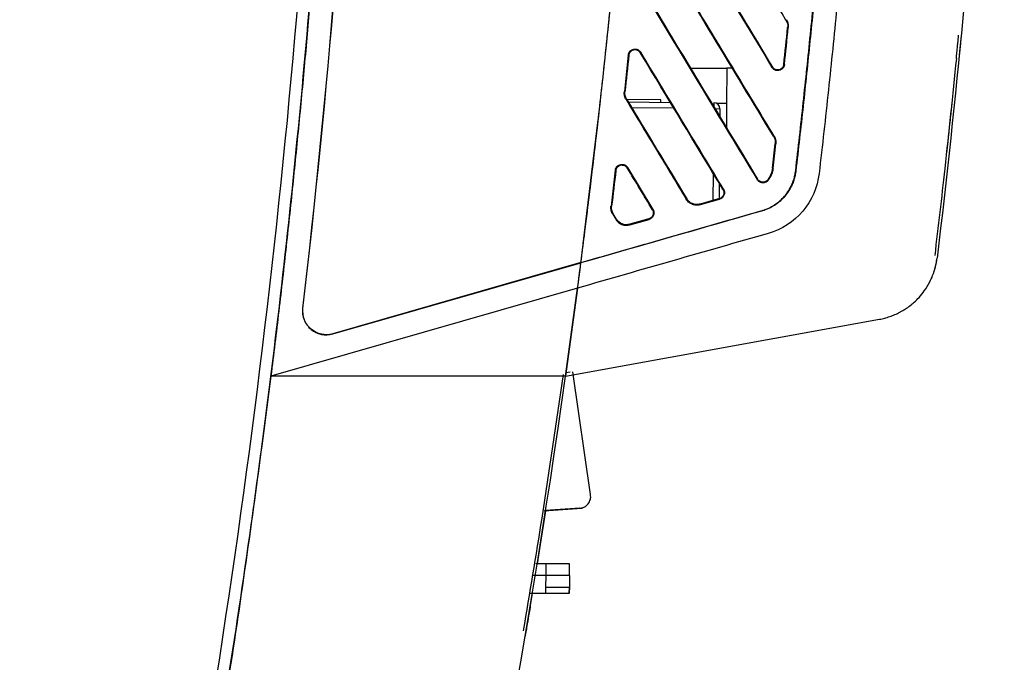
# Model space of a CAD drawing. Header units: millimetres. Extents: x 51 to 353, y -23 to 217.
# Tile 33 of 147: x 82 to 99, y 85 to 96. Entities that reach past the tile are written whole.
import ezdxf

# ---------------------------------------------------------------- set-up
doc = ezdxf.new("R2010")
doc.units = ezdxf.units.MM

msp = doc.modelspace()

# ---------------------------------------------------------------- linework, layer by layer
at = {"color": 7, "linetype": 'Continuous', "lineweight": 25}
for p, q in [((95.439, 95.537), (95.448, 95.543)), ((95.478, 95.41), (95.468, 95.411)), ((92.977, 94.991), (92.968, 94.985)), ((92.766, 94.944), (92.699, 94.323)), ((92.777, 94.943), (92.766, 94.944)), ((93.82, 94.723), (94.434, 94.723)), ((94.434, 94.723), (94.429, 94.123)), ((94.529, 94.723), (94.434, 94.723)), ((95.202, 94.735), (95.211, 94.74)), ((95.403, 94.783), (95.414, 94.782)), ((92.699, 94.323), (92.709, 94.321)), ((92.737, 94.194), (92.728, 94.188)), ((93.319, 94.183), (92.741, 94.188)), ((93.319, 94.143), (93.319, 94.183)), ((92.283, 94.152), (92.291, 94.152)), ((92.765, 94.148), (93.478, 94.141)), ((94.219, 94.135), (94.218, 94.035)), ((94.218, 94.035), (94.318, 94.034)), ((94.429, 94.123), (94.263, 94.123)), ((94.429, 94.123), (94.263, 94.123)), ((94.429, 94.123), (94.263, 94.123)), ((94.318, 94.034), (94.317, 93.9)), ((94.429, 94.123), (94.432, 93.709)), ((91.999, 91.743), (92.257, 93.847)), ((95.229, 93.566), (95.238, 93.571)), ((95.267, 93.437), (95.257, 93.438)), ((92.546, 92.99), (92.473, 92.381)), ((92.557, 92.989), (92.546, 92.99)), ((92.757, 93.036), (92.748, 93.031)), ((93.185, 92.327), (92.757, 93.036)), ((95.21, 93.028), (95.221, 93.027)), ((94.95, 92.833), (94.959, 92.839)), ((95.13, 92.829), (95.139, 92.823)), ((95.604, 92.982), (95.607, 92.982)), ((94.307, 92.771), (94.305, 92.528)), ((94.371, 92.665), (94.38, 92.67)), ((92.095, 92.479), (92.11, 92.594)), ((93.747, 92.503), (93.756, 92.509)), ((94.311, 92.512), (93.986, 92.419)), ((93.989, 92.408), (94.314, 92.501)), ((94.311, 92.512), (94.314, 92.501)), ((92.473, 92.381), (92.483, 92.38)), ((93.176, 92.322), (93.185, 92.327)), ((93.989, 92.408), (93.986, 92.419)), ((92.502, 92.244), (92.511, 92.25)), ((92.502, 92.244), (92.552, 92.161)), ((92.561, 92.166), (92.511, 92.25)), ((92.552, 92.161), (92.561, 92.166)), ((93.116, 92.169), (92.791, 92.076)), ((92.794, 92.066), (93.119, 92.159)), ((93.116, 92.169), (93.119, 92.159)), ((95.031, 92.302), (95.03, 92.305)), ((92.791, 92.076), (92.794, 92.066)), ((91.963, 91.426), (87.756, 90.22)), ((87.757, 90.216), (91.963, 91.422)), ((91.963, 91.426), (91.963, 91.422)), ((91.907, 90.994), (86.707, 89.503)), ((91.704, 89.503), (91.907, 90.994)), ((91.907, 90.994), (91.704, 89.503)), ((87.245, 90.651), (87.248, 90.65)), ((91.704, 89.503), (97.023, 90.465)), ((87.756, 90.22), (87.757, 90.216)), ((91.704, 89.503), (86.707, 89.503)), ((91.783, 89.569), (91.711, 89.556)), ((92.125, 87.494), (91.823, 89.576)), ((91.363, 87.219), (91.274, 86.651)), ((91.339, 87.22), (91.942, 87.263)), ((91.339, 87.218), (91.98, 87.262)), ((91.942, 87.263), (91.363, 87.222)), ((91.274, 86.651), (91.221, 86.323)), ((91.371, 86.323), (91.196, 86.323)), ((91.371, 86.123), (91.371, 86.323)), ((91.771, 86.123), (91.769, 86.323)), ((91.371, 86.123), (91.142, 86.123)), ((91.367, 85.923), (91.371, 86.123)), ((91.771, 86.123), (91.768, 85.923)), ((91.092, 85.823), (91.367, 85.823)), ((91.367, 85.823), (91.367, 85.923)), ((91.768, 85.923), (91.766, 85.823)), ((91.766, 85.823), (91.768, 85.923)), ((91.018, 85.097), (91.018, 85.097))]:
    msp.add_line(p, q, dxfattribs=at)
at = {"color": 8, "linetype": 'Continuous', "lineweight": 25}
for p, q in [((93.539, 94.041), (92.826, 94.047)), ((94.205, 92.481), (94.209, 92.934))]:
    msp.add_line(p, q, dxfattribs=at)
at = {"color": 7, "linetype": 'Continuous', "lineweight": 25, "flags": 128}
msp.add_lwpolyline([(91.942, 87.263), (91.942, 87.263)], dxfattribs=at)
at = {"color": 7, "linetype": 'Continuous', "lineweight": 25}
msp.add_arc((94.218, 94.035), 0.1, 359.5, 89.5, dxfattribs=at)
for points, knots in [([(82.614, 68.342), (82.662, 68.525), (82.759, 68.892), (82.901, 69.442), (83.041, 69.993), (83.18, 70.544), (83.316, 71.096), (83.451, 71.648), (83.583, 72.2), (83.714, 72.753), (83.842, 73.307), (83.969, 73.861), (84.094, 74.415), (84.216, 74.97), (84.337, 75.525), (84.456, 76.081), (84.573, 76.637), (84.687, 77.193), (84.8, 77.751), (84.911, 78.308), (85.02, 78.866), (85.27, 80.171), (85.641, 82.226), (86.097, 85.038), (86.503, 87.858), (86.858, 90.684), (87.163, 93.517), (87.418, 96.354), (87.622, 99.195), (87.745, 101.47), (87.816, 103.176), (87.855, 104.313), (87.886, 105.449), (87.909, 106.585), (87.924, 107.721), (87.93, 108.857), (87.929, 109.994), (87.919, 111.13), (87.902, 112.267), (87.884, 113.025), (87.875, 113.404)], [0, 0, 0, 0, 0.012489, 0.0249765, 0.0374628, 0.049948, 0.0624322, 0.0749157, 0.0873985, 0.0998809, 0.1123629, 0.1248448, 0.1373266, 0.1498087, 0.162291, 0.1747738, 0.1872573, 0.1997415, 0.2122267, 0.224713, 0.2372006, 0.2496896, 0.3122778, 0.3748466, 0.4374157, 0.5000052, 0.5625926, 0.6251607, 0.6877293, 0.7503183, 0.7752938, 0.8002643, 0.8252311, 0.8501954, 0.8751586, 0.9001217, 0.9250862, 0.9500532, 0.975024, 1, 1, 1, 1]), ([(87.875, 113.404), (87.88, 113.208), (87.89, 112.817), (87.902, 112.23), (87.912, 111.643), (87.92, 111.056), (87.925, 110.469), (87.929, 109.882), (87.93, 109.295), (87.929, 108.708), (87.926, 108.121), (87.921, 107.535), (87.914, 106.948), (87.904, 106.361), (87.892, 105.774), (87.879, 105.188), (87.863, 104.601), (87.845, 104.014), (87.824, 103.428), (87.802, 102.841), (87.777, 102.254), (87.743, 101.493), (87.695, 100.559), (87.631, 99.45), (87.559, 98.342), (87.48, 97.235), (87.393, 96.128), (87.298, 95.022), (87.195, 93.917), (87.085, 92.812), (86.967, 91.708), (86.842, 90.605), (86.752, 89.87), (86.707, 89.503)], [0, 0, 0, 0, 0.024514, 0.049025, 0.073533, 0.09804, 0.122544, 0.147047, 0.171549, 0.19605, 0.22055, 0.245051, 0.269551, 0.294052, 0.318553, 0.343056, 0.36756, 0.392066, 0.416574, 0.441084, 0.465597, 0.490113, 0.536484, 0.582844, 0.629197, 0.675543, 0.721887, 0.768229, 0.814572, 0.860918, 0.90727, 0.95363, 1, 1, 1, 1]), ([(82.447, 68.494), (83.408, 72.136), (84.239, 75.811), (85.64, 83.211), (86.21, 86.936), (87.085, 94.417), (87.39, 98.173), (87.735, 105.697), (87.774, 109.465), (87.68, 113.23)], [0, 0, 0, 0, 0.25, 0.25, 0.5, 0.5, 0.75, 0.75, 1, 1, 1, 1]), ([(91.963, 91.426), (91.983, 91.577), (92.03, 91.948), (92.112, 92.609), (92.216, 93.479), (92.338, 94.558), (92.474, 95.847), (92.635, 97.51), (92.801, 99.479), (92.931, 101.337), (93.019, 102.839), (93.075, 103.972), (93.122, 105.076), (93.159, 106.151), (93.186, 107.196), (93.205, 108.21), (93.216, 109.195), (93.219, 110.151), (93.216, 111.076), (93.208, 111.682), (93.204, 111.981)], [0, 0, 0, 0, 0.022123, 0.054438, 0.096944, 0.14964, 0.212528, 0.285604, 0.392891, 0.500197, 0.556722, 0.611794, 0.665411, 0.717574, 0.768282, 0.817536, 0.865334, 0.911677, 0.956566, 1, 1, 1, 1]), ([(91.964, 91.426), (91.986, 91.605), (92.032, 91.964), (92.099, 92.5), (92.163, 93.036), (92.226, 93.57), (92.287, 94.104), (92.345, 94.636), (92.402, 95.166), (92.457, 95.696), (92.51, 96.224), (92.561, 96.751), (92.611, 97.276), (92.658, 97.801), (92.703, 98.324), (92.747, 98.846), (92.788, 99.367), (92.828, 99.886), (92.866, 100.404), (92.901, 100.921), (92.935, 101.437), (92.967, 101.952), (92.997, 102.465), (93.025, 102.977), (93.052, 103.488), (93.076, 103.997), (93.098, 104.505), (93.119, 105.013), (93.137, 105.518), (93.154, 106.023), (93.169, 106.526), (93.182, 107.028), (93.193, 107.529), (93.202, 108.029), (93.209, 108.527), (93.214, 109.024), (93.217, 109.52), (93.219, 110.014), (93.218, 110.508), (93.216, 111), (93.211, 111.491), (93.207, 111.818), (93.205, 111.981)], [0, 0, 0, 0, 0.02632, 0.052568, 0.078745, 0.104852, 0.130888, 0.156853, 0.182748, 0.208574, 0.23433, 0.260018, 0.285636, 0.311185, 0.336667, 0.36208, 0.387426, 0.412704, 0.437915, 0.463059, 0.488137, 0.513149, 0.538095, 0.562976, 0.587791, 0.612542, 0.637227, 0.661849, 0.686407, 0.710901, 0.735332, 0.759701, 0.784006, 0.80825, 0.832431, 0.856552, 0.880611, 0.904609, 0.928546, 0.952424, 0.976242, 1, 1, 1, 1]), ([(96.994, 106.491), (96.987, 106.297), (96.975, 105.909), (96.953, 105.322), (96.93, 104.729), (96.903, 104.13), (96.874, 103.523), (96.843, 102.911), (96.809, 102.291), (96.772, 101.665), (96.732, 101.032), (96.689, 100.393), (96.643, 99.748), (96.594, 99.095), (96.542, 98.436), (96.487, 97.771), (96.428, 97.099), (96.366, 96.421), (96.301, 95.737), (96.232, 95.046), (96.159, 94.348), (96.082, 93.644), (96.028, 93.173), (96.001, 92.936)], [0, 0, 0, 0, 0.042663, 0.085822, 0.129476, 0.173626, 0.218272, 0.263414, 0.309051, 0.355184, 0.401812, 0.448936, 0.496556, 0.544671, 0.593281, 0.642387, 0.691989, 0.742085, 0.792678, 0.843765, 0.895348, 0.947426, 1, 1, 1, 1]), ([(95.604, 92.982), (95.626, 93.175), (95.67, 93.559), (95.733, 94.136), (95.795, 94.713), (95.854, 95.291), (95.911, 95.868), (95.967, 96.445), (96.02, 97.022), (96.071, 97.599), (96.12, 98.177), (96.166, 98.754), (96.211, 99.331), (96.254, 99.909), (96.295, 100.486), (96.333, 101.064), (96.37, 101.641), (96.404, 102.219), (96.436, 102.797), (96.466, 103.374), (96.495, 103.952), (96.521, 104.53), (96.545, 105.107), (96.567, 105.685), (96.58, 106.07), (96.586, 106.263)], [0, 0, 0, 0, 0.043595, 0.087176, 0.130744, 0.174297, 0.217838, 0.261367, 0.304883, 0.348389, 0.391884, 0.435368, 0.478843, 0.522309, 0.565767, 0.609217, 0.652659, 0.696094, 0.739524, 0.782947, 0.826366, 0.86978, 0.91319, 0.956596, 1, 1, 1, 1]), ([(96.59, 106.263), (96.584, 106.078), (96.571, 105.708), (96.55, 105.154), (96.527, 104.599), (96.503, 104.045), (96.476, 103.491), (96.447, 102.936), (96.417, 102.382), (96.384, 101.828), (96.35, 101.274), (96.314, 100.72), (96.276, 100.166), (96.209, 99.243), (96.107, 97.952), (95.975, 96.476), (95.848, 95.184), (95.732, 94.08), (95.649, 93.347), (95.607, 92.982)], [0, 0, 0, 0, 0.041658, 0.083316, 0.124974, 0.166634, 0.208294, 0.249957, 0.291622, 0.33329, 0.374961, 0.416636, 0.458316, 0.5, 0.624967, 0.749978, 0.833861, 0.9172, 1, 1, 1, 1]), ([(93.119, 98.181), (93.484, 97.577), (94.178, 96.428), (94.873, 95.28), (95.202, 94.735)], [0, 0, 0, 0, 0.525542, 1, 1, 1, 1]), ([(95.238, 93.571), (95.031, 93.914), (94.594, 94.635), (93.907, 95.772), (93.427, 96.565), (93.176, 96.98)], [0, 0, 0, 0, 0.301622, 0.634955, 1, 1, 1, 1]), ([(92.934, 96.166), (93.296, 95.569), (93.967, 94.458), (94.639, 93.347), (94.95, 92.833)], [0, 0, 0, 0, 0.537561, 1, 1, 1, 1]), ([(95.448, 95.543), (95.451, 95.538), (95.457, 95.528), (95.464, 95.512), (95.47, 95.496), (95.475, 95.473), (95.48, 95.445), (95.479, 95.422), (95.478, 95.41)], [0, 0, 0, 0, 0.125003, 0.24949, 0.374272, 0.50016, 0.749347, 1, 1, 1, 1]), ([(98.328, 94.885), (98.331, 94.92), (98.338, 94.992), (98.348, 95.093), (98.357, 95.18), (98.361, 95.219), (98.363, 95.238)], [0, 0, 0, 0, 0.241282, 0.500325, 0.748372, 1, 1, 1, 1]), ([(98.363, 95.238), (98.364, 95.251), (98.367, 95.277), (98.367, 95.281), (98.367, 95.283)], [0, 0, 0, 0, 0.507115, 1, 1, 1, 1]), ([(98.411, 95.278), (98.411, 95.278), (98.411, 95.277), (98.41, 95.275), (98.41, 95.27), (98.409, 95.264), (98.409, 95.256), (98.407, 95.24), (98.404, 95.208), (98.399, 95.156), (98.393, 95.098), (98.388, 95.044), (98.383, 94.991), (98.378, 94.942), (98.373, 94.892), (98.369, 94.857), (98.368, 94.84)], [0, 0, 0, 0, 0.0404954, 0.0806866, 0.1207362, 0.1608082, 0.2010666, 0.241673, 0.3703862, 0.4994959, 0.6002005, 0.7012601, 0.7764069, 0.8505581, 0.9247456, 1, 1, 1, 1]), ([(92.766, 94.944), (92.767, 94.949), (92.768, 94.959), (92.773, 94.974), (92.78, 94.988), (92.788, 95.001), (92.802, 95.017), (92.825, 95.034), (92.858, 95.045), (92.893, 95.047), (92.927, 95.037), (92.957, 95.019), (92.97, 95), (92.977, 94.991)], [0, 0, 0, 0, 0.055386, 0.109176, 0.162395, 0.216102, 0.271324, 0.391978, 0.51328, 0.635456, 0.757575, 0.878818, 1, 1, 1, 1]), ([(92.777, 94.943), (92.781, 94.987), (92.813, 95.022), (92.865, 95.035), (92.876, 95.036), (92.899, 95.034), (92.909, 95.031), (92.939, 95.019), (92.957, 95.004), (92.968, 94.985)], [0, 0, 0, 0, 0.5, 0.5, 0.625, 0.625, 0.75, 0.75, 1, 1, 1, 1]), ([(94.38, 92.67), (94.159, 93.037), (93.691, 93.81), (93.223, 94.584), (92.977, 94.991)], [0, 0, 0, 0, 0.473936, 1, 1, 1, 1]), ([(98.328, 94.885), (98.264, 94.261), (98.15, 93.148), (98.019, 92.036), (97.961, 91.547)], [0, 0, 0, 0, 0.559995, 1, 1, 1, 1]), ([(95.414, 94.782), (95.413, 94.777), (95.412, 94.768), (95.408, 94.755), (95.403, 94.743), (95.396, 94.731), (95.387, 94.719), (95.375, 94.707), (95.354, 94.691), (95.326, 94.681), (95.295, 94.679), (95.272, 94.682), (95.251, 94.69), (95.233, 94.701), (95.216, 94.716), (95.207, 94.728), (95.202, 94.735)], [0, 0, 0, 0, 0.048182, 0.095284, 0.141976, 0.188949, 0.236877, 0.30266, 0.368671, 0.512983, 0.604401, 0.69579, 0.765903, 0.836436, 0.918209, 1, 1, 1, 1]), ([(95.403, 94.783), (95.398, 94.739), (95.367, 94.703), (95.315, 94.691), (95.304, 94.69), (95.281, 94.691), (95.249, 94.699), (95.223, 94.721), (95.211, 94.74)], [0, 0, 0, 0, 0.5, 0.5, 0.625, 0.625, 0.75, 1, 1, 1, 1]), ([(92.728, 94.188), (92.718, 94.209), (92.697, 94.252), (92.698, 94.299), (92.699, 94.323)], [0, 0, 0, 0, 0.500002, 1, 1, 1, 1]), ([(92.728, 94.188), (92.905, 93.896), (93.245, 93.334), (93.584, 92.773), (93.747, 92.503)], [0, 0, 0, 0, 0.520509, 1, 1, 1, 1]), ([(98.25, 94.123), (98.25, 94.117), (98.249, 94.107), (98.239, 94.012), (98.225, 93.883), (98.214, 93.779), (98.209, 93.726)], [0, 0, 0, 0, 0.249194, 0.500041, 0.75013, 1, 1, 1, 1]), ([(98.209, 93.726), (98.2, 93.644), (98.184, 93.496), (98.168, 93.348), (98.161, 93.283)], [0, 0, 0, 0, 0.559809, 1, 1, 1, 1]), ([(95.238, 93.571), (95.241, 93.566), (95.247, 93.556), (95.254, 93.54), (95.259, 93.524), (95.265, 93.501), (95.27, 93.472), (95.268, 93.448), (95.267, 93.437)], [0, 0, 0, 0, 0.125027, 0.249505, 0.374277, 0.500184, 0.749358, 1, 1, 1, 1]), ([(92.546, 92.99), (92.547, 92.996), (92.548, 93.006), (92.553, 93.02), (92.56, 93.034), (92.568, 93.047), (92.583, 93.063), (92.605, 93.08), (92.638, 93.091), (92.673, 93.092), (92.707, 93.082), (92.737, 93.064), (92.75, 93.045), (92.757, 93.036)], [0, 0, 0, 0, 0.055277, 0.108982, 0.162121, 0.215735, 0.270834, 0.391615, 0.513036, 0.635152, 0.757287, 0.878718, 1, 1, 1, 1]), ([(92.556, 92.989), (92.562, 93.033), (92.593, 93.068), (92.645, 93.08), (92.657, 93.081), (92.679, 93.079), (92.711, 93.071), (92.736, 93.05), (92.748, 93.031)], [0, 0, 0, 0, 0.5, 0.5, 0.625, 0.625, 0.75, 1, 1, 1, 1]), ([(95.21, 93.028), (95.206, 92.991), (95.197, 92.956), (95.169, 92.888), (95.152, 92.857), (95.13, 92.829)], [0, 0, 0, 0, 0.5, 0.5, 1, 1, 1, 1]), ([(95.221, 93.027), (95.219, 93.017), (95.217, 92.999), (95.211, 92.971), (95.203, 92.944), (95.19, 92.91), (95.17, 92.868), (95.149, 92.838), (95.138, 92.823)], [0, 0, 0, 0, 0.1264675, 0.2525811, 0.3789293, 0.5060974, 0.7534593, 1, 1, 1, 1]), ([(95.138, 92.823), (95.136, 92.819), (95.13, 92.812), (95.119, 92.803), (95.108, 92.795), (95.092, 92.786), (95.069, 92.779), (95.041, 92.778), (95.014, 92.782), (94.988, 92.794), (94.966, 92.81), (94.955, 92.826), (94.95, 92.833)], [0, 0, 0, 0, 0.062838, 0.124823, 0.186905, 0.250032, 0.375434, 0.50211, 0.626751, 0.751224, 0.875633, 1, 1, 1, 1]), ([(95.13, 92.829), (95.12, 92.816), (95.106, 92.805), (95.076, 92.791), (95.059, 92.788), (95.007, 92.791), (94.977, 92.809), (94.959, 92.839)], [0, 0, 0, 0, 0.25, 0.25, 0.5, 0.5, 1, 1, 1, 1]), ([(95.03, 92.305), (95.042, 92.309), (95.067, 92.317), (95.104, 92.33), (95.14, 92.345), (95.175, 92.362), (95.209, 92.381), (95.264, 92.415), (95.337, 92.469), (95.419, 92.552), (95.488, 92.646), (95.538, 92.739), (95.571, 92.825), (95.592, 92.903), (95.6, 92.956), (95.604, 92.982)], [0, 0, 0, 0, 0.041879, 0.083523, 0.125031, 0.1665, 0.208031, 0.249722, 0.372835, 0.495887, 0.620096, 0.74455, 0.829955, 0.914816, 1, 1, 1, 1]), ([(95.607, 92.982), (95.605, 92.969), (95.602, 92.942), (95.594, 92.902), (95.585, 92.863), (95.573, 92.824), (95.56, 92.786), (95.535, 92.725), (95.492, 92.644), (95.422, 92.549), (95.34, 92.466), (95.257, 92.404), (95.178, 92.359), (95.106, 92.326), (95.056, 92.31), (95.031, 92.302)], [0, 0, 0, 0, 0.0428487, 0.0855018, 0.1280669, 0.1706523, 0.213366, 0.2563152, 0.380068, 0.5038991, 0.6265363, 0.7496592, 0.8328978, 0.9160806, 1, 1, 1, 1]), ([(96.001, 92.936), (95.974, 92.702), (95.876, 92.477), (95.572, 92.118), (95.365, 91.985), (95.14, 91.921)], [0, 0, 0, 0, 0.5, 0.5, 1, 1, 1, 1]), ([(98.127, 92.981), (98.124, 92.955), (98.119, 92.903), (98.111, 92.838), (98.106, 92.791), (98.105, 92.786), (98.105, 92.783)], [0, 0, 0, 0, 0.249836, 0.499926, 0.751012, 1, 1, 1, 1]), ([(94.371, 92.665), (94.38, 92.651), (94.385, 92.636), (94.387, 92.604), (94.385, 92.587), (94.367, 92.543), (94.342, 92.52), (94.311, 92.512)], [0, 0, 0, 0, 0.25, 0.25, 0.5, 0.5, 1, 1, 1, 1]), ([(94.38, 92.67), (94.383, 92.666), (94.388, 92.656), (94.393, 92.641), (94.396, 92.625), (94.397, 92.605), (94.394, 92.581), (94.383, 92.556), (94.368, 92.535), (94.352, 92.52), (94.333, 92.508), (94.321, 92.504), (94.314, 92.501)], [0, 0, 0, 0, 0.077185, 0.152944, 0.228872, 0.306555, 0.441704, 0.577682, 0.691709, 0.805995, 0.902842, 1, 1, 1, 1]), ([(93.989, 92.408), (93.983, 92.407), (93.97, 92.403), (93.951, 92.401), (93.931, 92.4), (93.912, 92.4), (93.893, 92.403), (93.868, 92.408), (93.838, 92.419), (93.804, 92.439), (93.772, 92.467), (93.756, 92.491), (93.747, 92.503)], [0, 0, 0, 0, 0.0713516, 0.1413748, 0.2106403, 0.2797373, 0.3492595, 0.4197897, 0.5524187, 0.6854332, 0.8420828, 1, 1, 1, 1]), ([(93.986, 92.419), (93.98, 92.417), (93.967, 92.413), (93.947, 92.411), (93.926, 92.41), (93.905, 92.411), (93.884, 92.415), (93.864, 92.421), (93.843, 92.429), (93.823, 92.44), (93.804, 92.453), (93.787, 92.469), (93.77, 92.488), (93.761, 92.502), (93.756, 92.509)], [0, 0, 0, 0, 0.076031, 0.152581, 0.229863, 0.308093, 0.387496, 0.468306, 0.550775, 0.635183, 0.721862, 0.811207, 0.903714, 1, 1, 1, 1]), ([(92.502, 92.244), (92.491, 92.266), (92.47, 92.309), (92.472, 92.357), (92.472, 92.381)], [0, 0, 0, 0, 0.500037, 1, 1, 1, 1]), ([(93.176, 92.322), (93.184, 92.308), (93.189, 92.293), (93.192, 92.261), (93.19, 92.245), (93.172, 92.2), (93.147, 92.178), (93.116, 92.169)], [0, 0, 0, 0, 0.25, 0.25, 0.5, 0.5, 1, 1, 1, 1]), ([(93.185, 92.327), (93.187, 92.324), (93.191, 92.316), (93.196, 92.304), (93.199, 92.292), (93.202, 92.275), (93.201, 92.253), (93.195, 92.228), (93.183, 92.204), (93.165, 92.184), (93.144, 92.168), (93.127, 92.162), (93.119, 92.159)], [0, 0, 0, 0, 0.061358, 0.122029, 0.18282, 0.244529, 0.369242, 0.495131, 0.620135, 0.745343, 0.872499, 1, 1, 1, 1]), ([(95.031, 92.302), (94.775, 92.229), (94.52, 92.155), (94.008, 92.009), (93.753, 91.935), (92.986, 91.715), (92.474, 91.569), (91.963, 91.422)], [0, 0, 0, 0, 0.25, 0.25, 0.5, 0.5, 1, 1, 1, 1]), ([(97.023, 90.465), (97.038, 90.467), (97.068, 90.473), (97.113, 90.484), (97.157, 90.497), (97.201, 90.511), (97.244, 90.527), (97.286, 90.544), (97.328, 90.563), (97.369, 90.584), (97.415, 90.609), (97.5, 90.662), (97.598, 90.737), (97.703, 90.841), (97.795, 90.955), (97.871, 91.08), (97.933, 91.217), (97.971, 91.335), (97.992, 91.435), (97.999, 91.485), (98.001, 91.502)], [0, 0, 0, 0, 0.03027, 0.06054, 0.090812, 0.121089, 0.15137, 0.181655, 0.211943, 0.242233, 0.272521, 0.314681, 0.438832, 0.514694, 0.605535, 0.724398, 0.801039, 0.900123, 0.966438, 1, 1, 1, 1]), ([(97.951, 91.277), (97.956, 91.292), (97.965, 91.321), (97.977, 91.366), (97.987, 91.411), (97.995, 91.456), (97.999, 91.487), (98.001, 91.502)], [0, 0, 0, 0, 0.200299, 0.400151, 0.599854, 0.799704, 1, 1, 1, 1]), ([(91.916, 91.062), (91.924, 91.122), (91.935, 91.202), (91.956, 91.365), (91.961, 91.404)], [0, 0, 0, 0, 0.758492, 1, 1, 1, 1]), ([(91.867, 90.69), (91.874, 90.745), (91.887, 90.843), (91.9, 90.94), (91.906, 90.983)], [0, 0, 0, 0, 0.560064, 1, 1, 1, 1]), ([(87.245, 90.651), (87.237, 90.583), (87.251, 90.482), (87.3, 90.393), (87.34, 90.339), (87.363, 90.314), (87.49, 90.209), (87.626, 90.179), (87.757, 90.216)], [0, 0, 0, 0, 0.25, 0.375, 0.375, 0.5, 0.5, 1, 1, 1, 1]), ([(87.756, 90.22), (87.627, 90.182), (87.491, 90.212), (87.366, 90.317), (87.343, 90.341), (87.303, 90.395), (87.255, 90.483), (87.241, 90.584), (87.249, 90.65)], [0, 0, 0, 0, 0.5, 0.5, 0.625, 0.625, 0.75, 1, 1, 1, 1]), ([(86.707, 89.503), (86.522, 88.098), (86.151, 85.289), (85.449, 81.075), (84.633, 76.839), (83.7, 72.583), (82.976, 69.756), (82.614, 68.342)], [0, 0, 0, 0, 0.197029, 0.39406, 0.594064, 0.797036, 1, 1, 1, 1]), ([(91.662, 89.529), (91.544, 88.717), (91.333, 87.268), (91.092, 85.823), (90.986, 85.188)], [0, 0, 0, 0, 0.559998, 1, 1, 1, 1]), ([(91.942, 87.263), (91.949, 87.263), (91.963, 87.265), (91.984, 87.269), (92.003, 87.276), (92.022, 87.284), (92.039, 87.295), (92.056, 87.307), (92.071, 87.322), (92.09, 87.343), (92.109, 87.373), (92.124, 87.411), (92.13, 87.453), (92.127, 87.48), (92.126, 87.494)], [0, 0, 0, 0, 0.0648325, 0.1276133, 0.1890073, 0.2497249, 0.3105002, 0.3720654, 0.435125, 0.5003353, 0.6284408, 0.7505975, 0.8725317, 1, 1, 1, 1]), ([(91.769, 86.323), (91.762, 86.323), (91.748, 86.323), (91.64, 86.323), (91.506, 86.323), (91.415, 86.323), (91.371, 86.323)], [0, 0, 0, 0, 0.270132, 0.562289, 0.789662, 1, 1, 1, 1]), ([(91.771, 86.123), (91.764, 86.123), (91.749, 86.123), (91.641, 86.123), (91.506, 86.123), (91.415, 86.123), (91.371, 86.123)], [0, 0, 0, 0, 0.270275, 0.562425, 0.789722, 1, 1, 1, 1]), ([(91.139, 85.823), (91.124, 85.728), (91.079, 85.457), (91.03, 85.168), (91.021, 85.119), (91.017, 85.095)], [0, 0, 0, 0, 0.213502, 0.607719, 1, 1, 1, 1]), ([(91.367, 85.923), (91.42, 85.923), (91.525, 85.923), (91.656, 85.923), (91.75, 85.923), (91.762, 85.923), (91.767, 85.923)], [0, 0, 0, 0, 0.251207, 0.5, 0.748793, 1, 1, 1, 1]), ([(91.367, 85.823), (91.426, 85.823), (91.544, 85.823), (91.674, 85.823), (91.753, 85.823), (91.762, 85.823), (91.767, 85.823)], [0, 0, 0, 0, 0.280389, 0.559486, 0.777997, 1, 1, 1, 1])]:
    msp.add_open_spline(points, degree=3, knots=knots, dxfattribs=at)
for points in [[(88.29, 112.633), (88.446, 105.29), (88.096, 97.946), (87.245, 90.651)], [(87.249, 90.65), (88.1, 97.945), (88.449, 105.29), (88.294, 112.633)], [(99.141, 107.805), (99.032, 102.357), (98.652, 96.913), (98.001, 91.502)], [(95.439, 95.537), (94.741, 96.692), (94.043, 97.846), (93.344, 99.001)], [(93.128, 98.186), (93.822, 97.038), (94.517, 95.889), (95.211, 94.74)], [(95.229, 93.566), (94.542, 94.702), (93.855, 95.838), (93.167, 96.975)], [(92.944, 96.172), (93.616, 95.061), (94.288, 93.949), (94.959, 92.839)], [(95.439, 95.537), (95.462, 95.499), (95.472, 95.455), (95.468, 95.411)], [(95.403, 94.783), (95.425, 94.992), (95.446, 95.202), (95.468, 95.411)], [(95.468, 95.411), (95.446, 95.202), (95.425, 94.992), (95.403, 94.783)], [(95.414, 94.782), (95.435, 94.991), (95.457, 95.201), (95.478, 95.41)], [(92.777, 94.943), (92.754, 94.736), (92.732, 94.528), (92.709, 94.321)], [(94.371, 92.665), (93.904, 93.438), (93.436, 94.212), (92.968, 94.985)], [(92.737, 94.194), (92.714, 94.232), (92.704, 94.277), (92.709, 94.321)], [(92.737, 94.194), (93.077, 93.632), (93.417, 93.07), (93.756, 92.509)], [(95.229, 93.566), (95.252, 93.528), (95.262, 93.482), (95.257, 93.438)], [(95.21, 93.028), (95.226, 93.164), (95.241, 93.301), (95.257, 93.438)], [(95.221, 93.027), (95.236, 93.163), (95.252, 93.3), (95.267, 93.437)], [(92.557, 92.989), (92.532, 92.786), (92.507, 92.583), (92.483, 92.38)], [(93.176, 92.322), (93.033, 92.558), (92.891, 92.794), (92.748, 93.031)], [(92.511, 92.25), (92.487, 92.289), (92.477, 92.334), (92.483, 92.38)], [(91.963, 91.426), (92.985, 91.719), (94.007, 92.012), (95.03, 92.305)], [(92.552, 92.161), (92.602, 92.078), (92.7, 92.039), (92.794, 92.066)], [(92.791, 92.076), (92.702, 92.05), (92.609, 92.087), (92.561, 92.166)], [(95.14, 91.921), (94.062, 91.612), (92.985, 91.303), (91.907, 90.994)], [(91.907, 90.994), (91.926, 91.137), (91.945, 91.279), (91.963, 91.422)], [(91.907, 90.994), (91.926, 91.137), (91.945, 91.279), (91.963, 91.422)], [(85.2, 61.754), (88.192, 70.784), (90.372, 80.083), (91.704, 89.503)]]:
    msp.add_open_spline(points, degree=3, dxfattribs=at)

doc.saveas('drawing.dxf')
